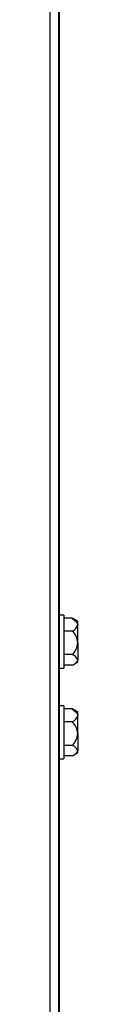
# Model space of a CAD drawing. Extents: x 10 to 130, y 5 to 85.
# Tile 7 of 51: x 30.088 to 30.3, y 17.782 to 25.378. Entities that reach past the tile are written whole.
import ezdxf

# ---------------------------------------------------------------- set-up
doc = ezdxf.new("R2010")
doc.units = 0
doc.layers.add('BODY', color=3, linetype='CONTINUOUS')

msp = doc.modelspace()

# ---------------------------------------------------------------- linework, layer by layer
at = {"layer": 'BODY', "linetype": 'CONTINUOUS'}
for p, q in [((30.0884, 8.1973), (30.0884, 46.0593)), ((30.1554, 8.167), (30.1554, 46.0896)), ((30.1574, 45.2453), (30.1574, 9.0353)), ((30.1928, 20.7848), (30.1574, 20.7848)), ((30.1928, 20.7848), (30.1928, 20.6712)), ((30.2581, 20.7618), (30.1928, 20.7618)), ((30.2703, 20.7548), (30.2581, 20.7618)), ((30.3003, 20.7378), (30.2685, 20.7561)), ((30.3003, 20.7114), (30.3003, 20.7378)), ((30.1928, 20.6712), (30.1928, 20.3758)), ((30.2581, 20.6611), (30.1928, 20.6611)), ((30.3003, 20.5704), (30.3003, 20.7114)), ((30.3003, 20.5704), (30.3003, 20.4392)), ((30.2581, 20.4796), (30.1928, 20.4796)), ((30.3003, 20.4228), (30.3003, 20.4392)), ((30.1574, 20.3758), (30.1928, 20.3758)), ((30.2581, 20.3988), (30.1928, 20.3988)), ((30.2685, 20.4045), (30.3003, 20.4228)), ((30.1928, 20.0848), (30.1574, 20.0848)), ((30.1928, 20.0848), (30.1928, 19.9712)), ((30.2581, 20.0618), (30.1928, 20.0618)), ((30.2703, 20.0548), (30.2581, 20.0618)), ((30.3003, 20.0378), (30.2685, 20.0561)), ((30.3003, 20.0114), (30.3003, 20.0378)), ((30.3003, 19.8704), (30.3003, 20.0114)), ((30.1928, 19.9712), (30.1928, 19.6758)), ((30.2581, 19.9611), (30.1928, 19.9611)), ((30.3003, 19.8704), (30.3003, 19.7392)), ((30.2581, 19.7796), (30.1928, 19.7796)), ((30.1574, 19.6758), (30.1928, 19.6758)), ((30.2581, 19.6988), (30.1928, 19.6988)), ((30.2685, 19.7045), (30.3003, 19.7228)), ((30.3003, 19.7228), (30.3003, 19.7392))]:
    msp.add_line(p, q, dxfattribs=at)
at = {"layer": 'BODY', "linetype": 'CONTINUOUS', "flags": 128}
for points in [[(30.2581, 20.7618), (30.2917, 20.7335), (30.3, 20.7155), (30.3003, 20.7114)], [(30.2581, 20.0618), (30.2917, 20.0335), (30.3, 20.0155), (30.3003, 20.0114)]]:
    msp.add_lwpolyline(points, dxfattribs=at)
at = {"layer": 'BODY', "linetype": 'CONTINUOUS'}
for centre, radius, start, end in [((30.2287, 20.7286), 0.0736, 293.52914, 346.50109), ((30.1706, 20.5652), 0.1298, 2.26925, 47.6089), ((30.1569, 20.5819), 0.1439, 314.71309, 355.40904), ((30.2382, 20.4166), 0.0661, 19.98647, 72.4663), ((30.2424, 20.4574), 0.0606, 284.96587, 342.58219), ((30.2287, 20.0286), 0.0736, 293.52806, 346.50216), ((30.1706, 19.8652), 0.1298, 2.26935, 47.60852), ((30.1569, 19.8819), 0.1439, 314.71247, 355.40938), ((30.2382, 19.7166), 0.0661, 19.98736, 72.46458), ((30.2424, 19.7574), 0.0606, 284.96791, 342.58015)]:
    msp.add_arc(centre, radius, start, end, dxfattribs=at)

doc.saveas('drawing.dxf')
